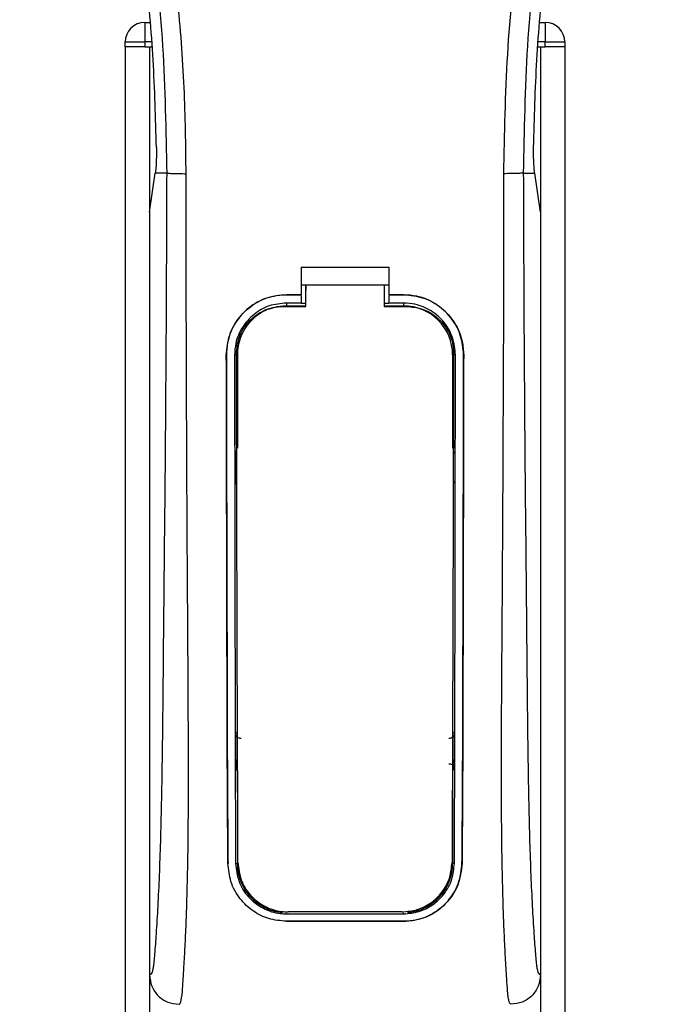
# Model space of a CAD drawing. Header units: millimetres. Extents: x 0 to 420, y 0 to 297.
# Tile 34 of 62: x 156.05 to 165.52, y 219.71 to 234.02. Entities that reach past the tile are written whole.
import ezdxf

# ---------------------------------------------------------------- set-up
doc = ezdxf.new("R2010")
doc.units = ezdxf.units.MM

msp = doc.modelspace()

# ---------------------------------------------------------------- linework, layer by layer
at = {"color": 7, "linetype": 'Continuous', "lineweight": 25}
for p, q in [((157.8701, 233.9816), (157.8701, 233.6972)), ((157.8701, 233.9816), (157.9456, 233.9816)), ((163.6233, 233.9816), (163.6988, 233.9816)), ((163.6988, 233.9816), (163.6988, 233.6972)), ((157.5858, 233.6261), (157.5858, 233.6972)), ((157.5858, 233.6972), (157.8701, 233.6972)), ((157.5858, 233.6261), (157.5858, 199.5067)), ((157.8701, 233.6261), (157.5858, 233.6261)), ((157.8701, 233.6972), (157.8701, 233.6261)), ((157.9699, 233.6972), (157.8701, 233.6972)), ((157.8701, 233.6261), (157.976, 233.6261)), ((157.9412, 233.6261), (157.9412, 199.5067)), ((157.9412, 233.6261), (157.976, 233.6261)), ((163.5929, 233.6261), (163.6277, 233.6261)), ((163.5929, 233.6261), (163.6988, 233.6261)), ((163.6988, 233.6972), (163.599, 233.6972)), ((163.6277, 233.6261), (163.6277, 199.5067)), ((163.6988, 233.6972), (163.9832, 233.6972)), ((163.6988, 233.6261), (163.6988, 233.6972)), ((163.9832, 233.6261), (163.6988, 233.6261)), ((163.9832, 233.6972), (163.9832, 233.6261)), ((163.9832, 233.6261), (163.9832, 199.5067)), ((157.9412, 231.2236), (158.0239, 231.7922)), ((158.0239, 231.7922), (158.0249, 231.7991)), ((158.1896, 231.7922), (158.0239, 231.7922)), ((163.3793, 231.7922), (163.545, 231.7922)), ((163.545, 231.7922), (163.544, 231.7991)), ((163.6277, 231.2236), (163.545, 231.7922)), ((157.9412, 231.2236), (157.9412, 220.1347)), ((163.6277, 231.2236), (163.6277, 220.1347)), ((160.1447, 230.4224), (161.4242, 230.4224)), ((160.1447, 230.4224), (160.1447, 230.023)), ((161.4242, 230.4224), (161.4242, 230.023)), ((160.1447, 230.1652), (160.2158, 230.1652)), ((160.2158, 230.1663), (161.3532, 230.1663)), ((160.2158, 230.1663), (160.2158, 230.0918)), ((161.3532, 230.1652), (161.4242, 230.1652)), ((159.9315, 230.023), (160.1447, 230.023)), ((159.9315, 230.0224), (159.9315, 230.023)), ((160.1447, 230.0224), (159.9315, 230.0224)), ((160.1447, 230.0115), (160.1447, 229.9028)), ((161.4242, 230.023), (161.6374, 230.023)), ((161.6374, 230.0224), (161.4242, 230.0224)), ((161.4242, 230.0115), (161.4242, 229.9028)), ((161.6374, 230.0224), (161.6374, 230.023)), ((160.1447, 229.9028), (159.9315, 229.9028)), ((159.9315, 229.9028), (159.9315, 229.8613)), ((160.2158, 229.8967), (160.1447, 229.8967)), ((161.4242, 229.8967), (161.3532, 229.8967)), ((161.6374, 229.9028), (161.4242, 229.9028)), ((161.6374, 229.9028), (161.6374, 229.8613)), ((159.9315, 229.8613), (160.2158, 229.8613)), ((161.3532, 229.8613), (161.6374, 229.8613)), ((159.0582, 229.1478), (159.0576, 229.1478)), ((159.1773, 229.148), (159.2182, 229.148)), ((159.2182, 229.148), (159.2182, 227.7949)), ((162.3507, 229.148), (162.3507, 227.7949)), ((162.3916, 229.148), (162.3507, 229.148)), ((162.5107, 229.1478), (162.5113, 229.1478)), ((159.2182, 223.1085), (159.2182, 221.7554)), ((162.3507, 223.1085), (162.3507, 221.7554)), ((159.082, 221.7547), (159.0814, 221.7547)), ((159.1933, 221.7554), (159.2182, 221.7554)), ((162.3756, 221.7554), (162.3507, 221.7554)), ((162.4869, 221.7547), (162.4875, 221.7547)), ((159.9315, 221.0232), (159.9315, 221.0332)), ((159.9315, 221.0232), (161.6374, 221.0232)), ((161.6374, 221.0232), (161.6374, 221.0332)), ((159.9315, 220.9154), (161.6374, 220.9154)), ((159.9315, 220.9154), (159.9315, 220.9146)), ((161.6374, 220.9146), (159.9315, 220.9146)), ((161.6374, 220.9154), (161.6374, 220.9146))]:
    msp.add_line(p, q, dxfattribs=at)
at = {"color": 7, "linetype": 'Continuous', "lineweight": 25, "flags": 128}
for points in [[(159.9315, 229.8613), (159.7923, 229.8476), (159.6646, 229.8094)], [(159.8889, 229.8536), (159.9315, 229.8536), (160.2158, 229.8536)], [(161.3532, 229.8535), (161.6374, 229.8536), (161.68, 229.8536)]]:
    msp.add_lwpolyline(points, dxfattribs=at)
at = {"color": 7, "linetype": 'Continuous', "lineweight": 25}
for centre, radius, start, end in [((157.8701, 233.6972), 0.2843, 90, 180), ((163.6988, 233.6972), 0.2843, 0, 90), ((159.9315, 229.148), 0.7133, 113.87846, 180), ((161.6374, 229.148), 0.7133, 0, 90), ((159.9315, 221.7554), 0.7133, 180, 265.5108), ((161.6374, 221.7554), 0.7133, 274.4892, 0)]:
    msp.add_arc(centre, radius, start, end, dxfattribs=at)
for points, knots in [([(156.9666, 247.5842), (156.9241, 247.5223), (156.7955, 247.3348), (156.5835, 246.9765), (156.3626, 246.4954), (156.1929, 245.97), (156.076, 245.3568), (156.036, 244.6591), (156.0867, 243.8939), (156.2256, 243.0073), (156.4615, 242.008), (156.8364, 240.6734), (157.2552, 239.1092), (157.6588, 237.3025), (157.9626, 235.4777), (158.1565, 233.6384), (158.1786, 232.4075), (158.1896, 231.7922)], [0, 0, 0, 0, 0.0171315, 0.0518789, 0.0867888, 0.1216172, 0.1567305, 0.2033881, 0.2503481, 0.2972709, 0.3674165, 0.4376773, 0.5502447, 0.6628473, 0.7753466, 0.8877074, 1, 1, 1, 1]), ([(158.4729, 231.7828), (158.4674, 232.1999), (158.4562, 233.0523), (158.3565, 234.3481), (158.1996, 235.6554), (158.0055, 236.791), (157.8061, 237.758), (157.6291, 238.5299), (157.4356, 239.2968), (157.2221, 240.0894), (157.0384, 240.7417), (156.9029, 241.214), (156.8344, 241.4544), (156.7701, 241.6811), (156.7143, 241.8787), (156.6594, 242.0765), (156.6106, 242.2615), (156.5603, 242.4584), (156.5141, 242.6477), (156.4717, 242.8293), (156.4334, 243.0033), (156.3697, 243.3115), (156.295, 243.7418), (156.2313, 244.3101), (156.214, 244.8648), (156.2485, 245.4173), (156.3446, 245.9573), (156.4999, 246.4801), (156.7102, 246.9694), (156.8948, 247.3006), (157.023, 247.5079), (157.0691, 247.5788), (157.0914, 247.6131)], [0, 0, 0, 0, 0.0757702, 0.1548571, 0.2359051, 0.3148505, 0.3639911, 0.4151955, 0.4586591, 0.5076202, 0.5642678, 0.5817192, 0.5968623, 0.6096795, 0.624536, 0.6341631, 0.6469813, 0.6592987, 0.6711121, 0.6824202, 0.6932232, 0.7035232, 0.739704, 0.7727671, 0.8079075, 0.8413785, 0.8748477, 0.9102013, 0.9450667, 0.9801292, 0.9903909, 1, 1, 1, 1]), ([(163.096, 231.7828), (163.1063, 232.361), (163.1268, 233.5172), (163.3057, 235.2434), (163.5525, 236.7614), (163.8309, 238.0763), (164.0326, 238.9055), (164.1739, 239.4479), (164.2401, 239.6968), (164.3053, 239.9367), (164.3701, 240.1714), (164.4381, 240.4144), (164.512, 240.6757), (164.6018, 240.9899), (164.6973, 241.3234), (164.7961, 241.6715), (164.8916, 242.0084), (164.9899, 242.3806), (165.0859, 242.7734), (165.1996, 243.299), (165.3048, 243.9314), (165.3609, 244.6837), (165.3351, 245.2641), (165.2736, 245.6808), (165.2188, 245.9469), (165.1481, 246.2142), (165.0646, 246.4685), (164.966, 246.7191), (164.8568, 246.9583), (164.7381, 247.1878), (164.6098, 247.4077), (164.5226, 247.5412), (164.4757, 247.6131)], [0, 0, 0, 0, 0.1050162, 0.2100001, 0.3148093, 0.3841756, 0.4540228, 0.4697491, 0.4859574, 0.5007826, 0.5148922, 0.5301685, 0.5466097, 0.5642069, 0.5895177, 0.6096146, 0.6299353, 0.6531323, 0.6795668, 0.7034488, 0.7509822, 0.7962784, 0.8412589, 0.8577085, 0.8747396, 0.8922462, 0.9101144, 0.9261934, 0.9450023, 0.962977, 0.9800887, 1, 1, 1, 1]), ([(164.6023, 247.5843), (164.6447, 247.5223), (164.7734, 247.3348), (164.9854, 246.9765), (165.2063, 246.4954), (165.376, 245.97), (165.4929, 245.3568), (165.5329, 244.6591), (165.4822, 243.8939), (165.3434, 243.0073), (165.1074, 242.008), (164.7325, 240.6734), (164.3137, 239.1092), (163.9101, 237.3025), (163.6063, 235.4777), (163.4124, 233.6384), (163.3903, 232.4075), (163.3793, 231.7922)], [0, 0, 0, 0, 0.0171351, 0.0518824, 0.0867922, 0.1216204, 0.1567336, 0.2033911, 0.2503509, 0.2972735, 0.3674188, 0.4376794, 0.5502464, 0.6628485, 0.7753474, 0.8877078, 1, 1, 1, 1]), ([(158.0404, 232.1646), (158.0287, 232.5885), (158.0053, 233.4374), (157.8918, 234.7097), (157.7265, 235.9807), (157.5707, 236.8227), (157.4927, 237.2442)], [0, 0, 0, 0, 0.2486567, 0.4978798, 0.7487052, 1, 1, 1, 1]), ([(163.5285, 232.1646), (163.5402, 232.5885), (163.5636, 233.4374), (163.6771, 234.7097), (163.8424, 235.9807), (163.9982, 236.8227), (164.0762, 237.2442)], [0, 0, 0, 0, 0.2486567, 0.4978798, 0.7487052, 1, 1, 1, 1]), ([(158.0404, 232.1646), (158.0405, 232.117), (158.0409, 232.0218), (158.0352, 231.8894), (158.0284, 231.8299), (158.0249, 231.7991)], [0, 0, 0, 0, 0.3260001, 0.6519821, 1, 1, 1, 1]), ([(163.544, 231.7991), (163.5407, 231.8278), (163.534, 231.8852), (163.5281, 232.0161), (163.5284, 232.1143), (163.5285, 232.1646)], [0, 0, 0, 0, 0.3277767, 0.6555996, 1, 1, 1, 1]), ([(158.1896, 231.7922), (158.1877, 231.2265), (158.1839, 230.1308), (158.1741, 228.4905), (158.1602, 226.8692), (158.146, 225.5607), (158.1374, 224.5763), (158.1315, 223.9165), (158.1235, 223.2645), (158.1126, 222.6461), (158.0988, 222.0863), (158.0815, 221.5884), (158.0608, 221.1369), (158.0379, 220.7575), (158.0184, 220.4903), (158.004, 220.3322), (157.9935, 220.2467), (157.9822, 220.1912), (157.9648, 220.1401), (157.9508, 220.1369), (157.9412, 220.1347)], [0, 0, 0, 0, 0.1345803, 0.2606891, 0.3908258, 0.5218164, 0.5741497, 0.6260119, 0.6794971, 0.7306436, 0.7758676, 0.8176431, 0.8578189, 0.896894, 0.9271554, 0.9404322, 0.9512566, 0.9620129, 0.9737095, 1, 1, 1, 1]), ([(158.1896, 231.7922), (158.1961, 231.7911), (158.2096, 231.7887), (158.2765, 231.7857), (158.3686, 231.7835), (158.439, 231.783), (158.4729, 231.7828)], [0, 0, 0, 0, 0.2412013, 0.5, 0.7587987, 1, 1, 1, 1]), ([(158.3691, 219.7082), (158.3782, 219.7137), (158.3972, 219.7251), (158.4155, 219.8538), (158.43, 220.0622), (158.4414, 220.2557), (158.4502, 220.4071), (158.4544, 220.4812), (158.4585, 220.5567), (158.4638, 220.6685), (158.4711, 220.8376), (158.4777, 221.0129), (158.4836, 221.1942), (158.4889, 221.3816), (158.4936, 221.575), (158.4975, 221.7745), (158.5013, 222.0025), (158.5042, 222.2772), (158.5059, 222.6173), (158.5065, 223.0185), (158.5059, 223.4818), (158.5042, 224.0073), (158.5013, 224.5938), (158.4971, 225.2435), (158.4923, 225.9289), (158.4879, 226.6346), (158.4841, 227.3436), (158.4809, 228.0635), (158.4782, 228.7853), (158.4761, 229.4889), (158.4744, 230.1478), (158.4733, 230.7165), (158.4727, 231.1768), (158.4725, 231.5153), (158.4728, 231.7063), (158.4729, 231.7828)], [0, 0, 0, 0, 0.0298605, 0.062661, 0.0824207, 0.1065055, 0.1214363, 0.1269566, 0.1277359, 0.1429311, 0.1582172, 0.1736223, 0.1891751, 0.2049044, 0.2208385, 0.2370044, 0.2534273, 0.275546, 0.3020067, 0.3328988, 0.3683202, 0.4083393, 0.4529465, 0.5020123, 0.5563269, 0.6093284, 0.6630895, 0.718023, 0.7733257, 0.8273697, 0.8780517, 0.923096, 0.956626, 0.9826179, 1, 1, 1, 1]), ([(163.1998, 219.7082), (163.1901, 219.714), (163.1754, 219.7229), (163.1605, 219.8016), (163.1491, 219.9081), (163.1374, 220.0775), (163.1247, 220.2902), (163.1111, 220.5383), (163.0974, 220.8366), (163.0849, 221.1941), (163.0749, 221.5762), (163.0652, 222.1133), (163.0618, 222.5735), (163.0609, 222.9378), (163.0607, 223.0614), (163.0607, 223.1877), (163.0608, 223.3166), (163.061, 223.4481), (163.0614, 223.6057), (163.0626, 223.8333), (163.064, 224.0644), (163.0654, 224.2795), (163.0664, 224.4387), (163.0676, 224.6129), (163.0689, 224.8021), (163.0703, 225.0063), (163.0735, 225.474), (163.0787, 226.2461), (163.0845, 227.3136), (163.0891, 228.4329), (163.0943, 229.5345), (163.0986, 230.6539), (163.0969, 231.3961), (163.096, 231.7828)], [0, 0, 0, 0, 0.0309601, 0.0470935, 0.0633299, 0.0859793, 0.1072653, 0.1278389, 0.1583054, 0.1892525, 0.2209093, 0.2534961, 0.3188256, 0.3281418, 0.3376388, 0.3473178, 0.3571797, 0.367225, 0.377454, 0.3932487, 0.4192536, 0.4302031, 0.4422954, 0.4555298, 0.4699033, 0.4854101, 0.5020411, 0.5764995, 0.6616013, 0.7455969, 0.8314042, 0.9121632, 1, 1, 1, 1]), ([(163.3793, 231.7922), (163.3728, 231.7911), (163.3593, 231.7887), (163.2924, 231.7857), (163.2003, 231.7835), (163.1299, 231.783), (163.096, 231.7828)], [0, 0, 0, 0, 0.2412013, 0.5, 0.7587987, 1, 1, 1, 1]), ([(163.3793, 231.7922), (163.3812, 231.2265), (163.385, 230.1308), (163.3948, 228.4905), (163.4087, 226.8692), (163.4229, 225.5607), (163.4315, 224.5763), (163.4374, 223.9165), (163.4454, 223.2645), (163.4563, 222.6461), (163.4701, 222.0863), (163.4874, 221.5884), (163.5081, 221.1369), (163.531, 220.7575), (163.5505, 220.4903), (163.5649, 220.3322), (163.5754, 220.2467), (163.5867, 220.1912), (163.6041, 220.1401), (163.6181, 220.1369), (163.6277, 220.1347)], [0, 0, 0, 0, 0.1345803, 0.2606891, 0.3908258, 0.5218164, 0.5741497, 0.6260119, 0.6794971, 0.7306436, 0.7758676, 0.8176431, 0.8578189, 0.896894, 0.9271554, 0.9404322, 0.9512566, 0.9620129, 0.9737095, 1, 1, 1, 1]), ([(160.2158, 229.8536), (160.2158, 229.8714), (160.2158, 229.9757), (160.2158, 230.0799), (160.2158, 230.1663)], [0, 0, 0, 0, 0.1712419, 1, 1, 1, 1]), ([(161.3532, 230.1663), (161.3532, 230.0799), (161.3532, 229.9757), (161.3532, 229.8714), (161.3532, 229.8535)], [0, 0, 0, 0, 0.828615, 1, 1, 1, 1]), ([(159.0576, 229.1478), (159.0671, 229.2462), (159.0861, 229.4428), (159.2366, 229.7052), (159.4585, 229.9032), (159.7045, 230.0081), (159.867, 230.0188), (159.9315, 230.023)], [0, 0, 0, 0, 0.2148442, 0.4296944, 0.6444289, 0.8588775, 1, 1, 1, 1]), ([(159.9315, 230.0224), (159.8334, 230.0128), (159.6372, 229.9935), (159.3758, 229.8433), (159.1783, 229.6222), (159.073, 229.3762), (159.0624, 229.2131), (159.0582, 229.1478)], [0, 0, 0, 0, 0.214095, 0.4281873, 0.6423212, 0.8567424, 1, 1, 1, 1]), ([(160.2158, 229.8501), (160.2158, 229.8682), (160.2158, 229.9487), (160.2158, 230.0293), (160.2158, 230.0918)], [0, 0, 0, 0, 0.22444922, 1, 1, 1, 1]), ([(161.6374, 230.023), (161.7356, 230.0134), (161.9318, 229.9941), (162.1935, 229.8438), (162.3911, 229.6225), (162.4965, 229.3763), (162.5071, 229.2131), (162.5113, 229.1478)], [0, 0, 0, 0, 0.2140417, 0.428078, 0.6423732, 0.8568778, 1, 1, 1, 1]), ([(162.5107, 229.1478), (162.5012, 229.2461), (162.4822, 229.4426), (162.3318, 229.7047), (162.1101, 229.9026), (161.8644, 230.0075), (161.7019, 230.0182), (161.6374, 230.0224)], [0, 0, 0, 0, 0.2148479, 0.4297059, 0.6442694, 0.8587571, 1, 1, 1, 1]), ([(159.9315, 229.9028), (159.8468, 229.8945), (159.6774, 229.8779), (159.4516, 229.7481), (159.281, 229.5571), (159.1902, 229.3448), (159.181, 229.2042), (159.1773, 229.148)], [0, 0, 0, 0, 0.2141722, 0.4283408, 0.6426173, 0.8571514, 1, 1, 1, 1]), ([(162.3916, 229.148), (162.3833, 229.2328), (162.3668, 229.4026), (162.2367, 229.6289), (162.0452, 229.7996), (161.833, 229.89), (161.693, 229.8992), (161.6374, 229.9028)], [0, 0, 0, 0, 0.2149666, 0.4299412, 0.6447022, 0.8591569, 1, 1, 1, 1]), ([(159.2044, 229.1722), (159.2118, 229.2485), (159.2267, 229.401), (159.3434, 229.6042), (159.5155, 229.7583), (159.7083, 229.8413), (159.8369, 229.8501), (159.8889, 229.8536)], [0, 0, 0, 0, 0.2133277, 0.4266829, 0.6395459, 0.8543822, 1, 1, 1, 1]), ([(161.68, 229.8536), (161.7572, 229.846), (161.9115, 229.8308), (162.117, 229.7129), (162.2718, 229.5395), (162.3531, 229.348), (162.3612, 229.2219), (162.3645, 229.1722)], [0, 0, 0, 0, 0.2155917, 0.4312275, 0.6458938, 0.860392, 1, 1, 1, 1]), ([(159.2273, 221.7698), (159.2262, 222.002), (159.2239, 222.4666), (159.2204, 223.4387), (159.2163, 224.9287), (159.2104, 226.9208), (159.2064, 228.4218), (159.2044, 229.1722)], [0, 0, 0, 0, 0.0978357, 0.1957746, 0.39589, 0.6979489, 1, 1, 1, 1]), ([(162.3645, 229.1722), (162.363, 228.6264), (162.3602, 227.5345), (162.3549, 225.755), (162.3507, 224.1675), (162.3468, 222.957), (162.3441, 222.272), (162.3424, 221.9372), (162.3416, 221.7698)], [0, 0, 0, 0, 0.2195551, 0.4392381, 0.7185293, 0.858393, 0.9292119, 1, 1, 1, 1]), ([(159.0814, 221.7547), (159.0798, 221.9383), (159.0765, 222.3056), (159.0721, 223.0705), (159.0677, 224.5029), (159.063, 226.5953), (159.0594, 228.2969), (159.0576, 229.1478)], [0, 0, 0, 0, 0.0777426, 0.1555294, 0.313984, 0.6569639, 1, 1, 1, 1]), ([(159.0582, 229.1478), (159.0593, 228.5295), (159.0616, 227.2929), (159.0661, 225.7525), (159.0687, 224.5152), (159.0709, 223.5844), (159.0746, 222.6532), (159.0796, 222.054), (159.082, 221.7547)], [0, 0, 0, 0, 0.2490164, 0.4980152, 0.6229127, 0.7477829, 0.8740258, 1, 1, 1, 1]), ([(159.1773, 229.148), (159.1781, 228.5297), (159.1795, 227.2928), (159.1826, 225.7522), (159.1844, 224.5148), (159.1859, 223.5843), (159.1883, 222.6535), (159.1916, 222.0546), (159.1933, 221.7554)], [0, 0, 0, 0, 0.2490176, 0.498185, 0.6230408, 0.7478694, 0.8740688, 1, 1, 1, 1]), ([(162.3756, 221.7554), (162.3766, 221.9277), (162.3787, 222.2723), (162.3815, 222.9897), (162.3847, 224.4086), (162.3879, 226.5252), (162.3903, 228.2736), (162.3916, 229.148)], [0, 0, 0, 0, 0.0730832, 0.1462031, 0.2950753, 0.6474953, 1, 1, 1, 1]), ([(162.4869, 221.7547), (162.4884, 221.927), (162.4915, 222.2716), (162.4958, 222.989), (162.5001, 224.2562), (162.5044, 226.3736), (162.5084, 228.1216), (162.5107, 229.1478)], [0, 0, 0, 0, 0.07307777, 0.14619217, 0.29505614, 0.58611958, 1, 1, 1, 1]), ([(162.5113, 229.1478), (162.5102, 228.5295), (162.5079, 227.293), (162.5035, 225.7526), (162.5009, 224.5155), (162.4986, 223.5847), (162.495, 222.6538), (162.49, 222.0542), (162.4875, 221.7547)], [0, 0, 0, 0, 0.24904151, 0.49806581, 0.62297227, 0.74785232, 0.8740546, 1, 1, 1, 1]), ([(159.1858, 227.7601), (159.1858, 227.738), (159.186, 227.5945), (159.1863, 227.4296), (159.1865, 227.2867), (159.1865, 227.2652)], [0, 0, 0, 0, 0.13342373, 0.86966555, 1, 1, 1, 1]), ([(159.2084, 227.7094), (159.2064, 227.711), (159.1981, 227.7175), (159.1887, 227.7352), (159.1868, 227.7516), (159.1858, 227.7601)], [0, 0, 0, 0, 0.1332428, 0.5513392, 1, 1, 1, 1]), ([(162.3831, 227.7601), (162.3823, 227.7521), (162.3805, 227.7363), (162.3715, 227.7185), (162.3629, 227.7115), (162.3606, 227.7096)], [0, 0, 0, 0, 0.4197308, 0.8394614, 1, 1, 1, 1]), ([(159.1865, 227.2652), (159.1874, 227.2732), (159.189, 227.2891), (159.1982, 227.3071), (159.2069, 227.3142), (159.2094, 227.3163)], [0, 0, 0, 0, 0.4160512, 0.8321625, 1, 1, 1, 1]), ([(162.3595, 227.3164), (162.3616, 227.3147), (162.37, 227.3082), (162.3795, 227.2903), (162.3814, 227.2738), (162.3824, 227.2652)], [0, 0, 0, 0, 0.1394793, 0.5506459, 1, 1, 1, 1]), ([(159.1926, 223.6451), (159.1947, 223.6473), (159.1994, 223.6525), (159.2071, 223.6608), (159.2136, 223.6675), (159.2174, 223.6714), (159.2182, 223.6721)], [0, 0, 0, 0, 0.23957, 0.5510243, 0.9142459, 1, 1, 1, 1]), ([(159.1926, 223.6451), (159.1927, 223.6228), (159.193, 223.474), (159.1934, 223.3036), (159.1938, 223.1559), (159.1939, 223.1341)], [0, 0, 0, 0, 0.1304713, 0.8719742, 1, 1, 1, 1]), ([(159.2716, 223.5746), (159.2636, 223.5745), (159.2476, 223.5743), (159.2251, 223.5841), (159.2072, 223.6001), (159.195, 223.6213), (159.1934, 223.6372), (159.1926, 223.6451)], [0, 0, 0, 0, 0.1995185, 0.3990159, 0.5990992, 0.8002843, 1, 1, 1, 1]), ([(162.3763, 223.6451), (162.3755, 223.637), (162.3738, 223.621), (162.3614, 223.5997), (162.3432, 223.5837), (162.3208, 223.5742), (162.305, 223.5745), (162.2973, 223.5746)], [0, 0, 0, 0, 0.2023246, 0.4046539, 0.6067659, 0.8079877, 1, 1, 1, 1]), ([(162.3507, 223.6721), (162.3546, 223.6682), (162.3615, 223.6612), (162.37, 223.652), (162.3747, 223.6468), (162.3763, 223.6451)], [0, 0, 0, 0, 0.4489749, 0.8121966, 1, 1, 1, 1]), ([(162.375, 223.1341), (162.3751, 223.1559), (162.3755, 223.3036), (162.3759, 223.474), (162.3762, 223.6228), (162.3763, 223.6451)], [0, 0, 0, 0, 0.1280258, 0.8695287, 1, 1, 1, 1]), ([(162.2967, 223.205), (162.3046, 223.2051), (162.3205, 223.2052), (162.3426, 223.1956), (162.3604, 223.1797), (162.3727, 223.1584), (162.3742, 223.1423), (162.375, 223.1341)], [0, 0, 0, 0, 0.1972455, 0.3944793, 0.5922386, 0.7922658, 1, 1, 1, 1]), ([(159.2182, 223.1085), (159.2145, 223.1122), (159.2077, 223.1192), (159.1996, 223.1278), (159.1952, 223.1327), (159.1939, 223.1341)], [0, 0, 0, 0, 0.4562153, 0.8385917, 1, 1, 1, 1]), ([(162.375, 223.1341), (162.3733, 223.1322), (162.3689, 223.1274), (162.3614, 223.1194), (162.355, 223.1128), (162.3513, 223.1091), (162.3507, 223.1085)], [0, 0, 0, 0, 0.2159047, 0.5437839, 0.9261602, 1, 1, 1, 1]), ([(159.9315, 220.9146), (159.8448, 220.9224), (159.6716, 220.938), (159.4373, 221.0576), (159.2433, 221.2411), (159.1092, 221.4817), (159.0903, 221.6666), (159.0814, 221.7547)], [0, 0, 0, 0, 0.1867018, 0.3729124, 0.5722054, 0.7963772, 1, 1, 1, 1]), ([(159.1933, 221.7554), (159.2033, 221.6666), (159.2234, 221.489), (159.3692, 221.2591), (159.5797, 221.0941), (159.785, 221.0286), (159.9017, 221.0243), (159.9315, 221.0232)], [0, 0, 0, 0, 0.2365907, 0.4730955, 0.7094684, 0.9259916, 1, 1, 1, 1]), ([(159.2273, 221.7698), (159.2369, 221.6836), (159.2562, 221.5112), (159.3972, 221.2874), (159.6017, 221.1253), (159.8047, 221.058), (159.9227, 221.0532), (159.9551, 221.0519)], [0, 0, 0, 0, 0.2333586, 0.4666154, 0.700476, 0.9177481, 1, 1, 1, 1]), ([(161.6138, 221.0519), (161.6893, 221.0588), (161.84, 221.0725), (162.0434, 221.1778), (162.2094, 221.338), (162.3201, 221.5432), (162.3348, 221.6976), (162.3416, 221.7698)], [0, 0, 0, 0, 0.1905868, 0.3807478, 0.5820906, 0.8045106, 1, 1, 1, 1]), ([(161.6374, 221.0232), (161.7131, 221.03), (161.8642, 221.0437), (162.0684, 221.1486), (162.2366, 221.3089), (162.3522, 221.5184), (162.368, 221.6787), (162.3756, 221.7554)], [0, 0, 0, 0, 0.1873634, 0.3742734, 0.5733177, 0.7958103, 1, 1, 1, 1]), ([(162.4875, 221.7547), (162.4757, 221.6526), (162.4519, 221.4485), (162.2839, 221.185), (162.0414, 220.9956), (161.8048, 220.9207), (161.6708, 220.9158), (161.6374, 220.9146)], [0, 0, 0, 0, 0.2362426, 0.4723403, 0.7098627, 0.9278237, 1, 1, 1, 1]), ([(161.6374, 220.9154), (161.7238, 220.9231), (161.8963, 220.9386), (162.1296, 221.0572), (162.3235, 221.2394), (162.4586, 221.4798), (162.4777, 221.6657), (162.4869, 221.7547)], [0, 0, 0, 0, 0.1858018, 0.3710943, 0.5695952, 0.7939653, 1, 1, 1, 1]), ([(161.6138, 221.0519), (161.5826, 221.0519), (161.2779, 221.0519), (160.725, 221.0519), (160.2033, 221.0519), (159.9551, 221.0519)], [0, 0, 0, 0, 0.0564649, 0.5510099, 1, 1, 1, 1]), ([(157.9412, 220.1347), (157.9476, 220.0788), (157.9605, 219.9669), (158.0596, 219.826), (158.201, 219.7275), (158.313, 219.7148), (158.3691, 219.7083)], [0, 0, 0, 0, 0.2499459, 0.4997381, 0.749424, 1, 1, 1, 1]), ([(163.6277, 220.1347), (163.6213, 220.0788), (163.6084, 219.9669), (163.5093, 219.826), (163.3679, 219.7275), (163.2559, 219.7148), (163.1998, 219.7083)], [0, 0, 0, 0, 0.2499459, 0.4997381, 0.749424, 1, 1, 1, 1])]:
    msp.add_open_spline(points, degree=3, knots=knots, dxfattribs=at)

doc.saveas('drawing.dxf')
